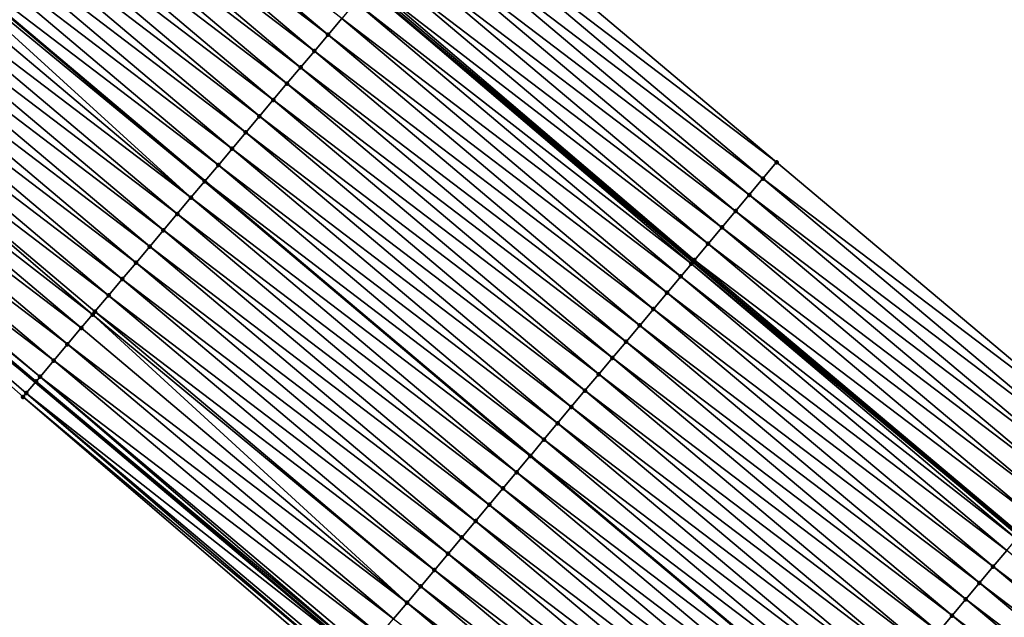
# Model space of a CAD drawing. Header units: feet. Extents: x 2017424 to 2024169, y 808042 to 818730.
# Tile 140 of 256: x 2017546 to 2017593, y 818593 to 818621. Entities that reach past the tile are written whole.
import ezdxf

# ---------------------------------------------------------------- set-up
doc = ezdxf.new("R2010")
doc.units = ezdxf.units.FT
doc.header["$MEASUREMENT"] = 0
for name, color, linetype, lineweight in [('EP_Travel Lane', 172, 'Continuous', 53), ('NB-Road Shots', 141, 'Continuous', 100), ('NB-Road X-Section', 40, 'Continuous', 13), ('STRIPING', 60, 'Continuous', 53)]:
    doc.layers.add(name, color=color, linetype=linetype, lineweight=lineweight)
doc.layers.add('I-77-MM15-17_NB-Surface-BORDER', color=7, linetype='Continuous')
doc.layers.add('I-77-MM15-17_NB-Surface-TIN', color=7, linetype='Continuous')

msp = doc.modelspace()

# ---------------------------------------------------------------- linework, layer by layer
at = {"layer": 'EP_Travel Lane'}
for points in [[(2017440.28000329, 818725.1479041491, 277.9805502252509), (2017455.577603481, 818712.2636659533, 277.8198788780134), (2017470.874392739, 818699.3801107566, 277.6668318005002), (2017486.171445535, 818686.4963335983, 277.5714913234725), (2017501.46846998, 818673.6125803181, 277.4699257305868), (2017516.765482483, 818660.7288370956, 277.3657525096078), (2017532.062565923, 818647.845034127, 277.2771165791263), (2017547.359608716, 818634.9612653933, 277.1795752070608), (2017562.656499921, 818622.0776243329, 277.0488600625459), (2017577.941978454, 818609.2084627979, 276.896941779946), (2017593.257417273, 818596.3471851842, 276.7392311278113), (2017608.57280419, 818583.4859511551, 276.5729380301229), (2017623.888085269, 818570.6248060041, 276.3891123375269), (2017639.203366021, 818557.7636611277, 276.2052325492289), (2017654.518698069, 818544.9024731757, 276.0298521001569), (2017669.834142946, 818532.0411904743, 275.8731466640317), (2017685.149726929, 818519.1797909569, 275.7394685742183), (2017700.465358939, 818506.3183511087, 275.6137406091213), (2017715.780841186, 818493.4570370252, 275.4632255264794)], [(2017424.708446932, 818706.6688294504, 278.4128428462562), (2017440.001585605, 818693.77913903, 278.2689986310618), (2017455.294028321, 818680.8900351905, 278.158213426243), (2017470.586470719, 818668.0009316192, 278.0473499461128), (2017485.878978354, 818655.1117730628, 277.9508000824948), (2017501.171417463, 818642.2226722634, 277.8392320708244), (2017516.46393018, 818629.333509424, 277.7437765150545), (2017531.756304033, 818616.4444636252, 277.6179167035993), (2017547.048631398, 818603.5554570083, 277.4818524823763), (2017562.364146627, 818590.6528022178, 277.3291019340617), (2017577.679577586, 818577.7915311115, 277.1701032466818), (2017592.994850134, 818564.930393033, 276.9848655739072), (2017608.310211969, 818552.0691799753, 276.8144254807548), (2017623.625736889, 818539.2078299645, 276.6709841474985), (2017638.940979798, 818526.346716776, 276.4808451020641), (2017654.256575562, 818513.4853072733, 276.3491264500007), (2017669.572152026, 818500.623913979, 276.2142146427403), (2017684.887690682, 818487.7625524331, 276.0730450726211)]]:
    msp.add_polyline3d(points, dxfattribs=at)
at = {"layer": 'I-77-MM15-17_NB-Surface-BORDER', "color": 3, "linetype": 'Continuous', "lineweight": -3}
for points in [[(2017535.362327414, 818651.7622159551, 277.0464139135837), (2017550.654662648, 818638.8732021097, 276.9121516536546), (2017566.591261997, 818626.7489913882, 276.7339104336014), (2017581.863953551, 818613.8824636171, 276.5999384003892), (2017597.179257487, 818601.0212991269, 276.4199086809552), (2017612.494837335, 818588.1599029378, 276.2855714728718), (2017627.810327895, 818575.2985817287, 276.1364345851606), (2017643.125619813, 818562.4374273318, 275.9544126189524), (2017658.44107924, 818549.5761322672, 275.8001337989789), (2017673.113681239, 818535.9488512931, 275.683337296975), (2017688.429298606, 818523.087423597, 275.5551968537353), (2017703.101976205, 818509.4600791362, 275.4509129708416), (2017718.417507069, 818496.5987240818, 275.3084597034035)], [(2017684.590244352, 818487.4083693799, 276.0713054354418), (2017669.37084045, 818500.3842168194, 276.2119112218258), (2017653.954537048, 818513.125684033, 276.3450821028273), (2017638.506486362, 818525.8294317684, 276.4712637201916), (2017623.03827668, 818538.5085119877, 276.6514084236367), (2017607.878739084, 818551.5555449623, 276.8005175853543), (2017592.563399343, 818564.4167395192, 276.9746107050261), (2017576.922413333, 818576.8902233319, 277.1426359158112), (2017561.66786483, 818589.8237989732, 277.3175632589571), (2017546.465290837, 818602.8634015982, 277.4757587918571), (2017531.45807307, 818616.090658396, 277.6141708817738)]]:
    msp.add_polyline3d(points, dxfattribs=at)
at = {"layer": 'I-77-MM15-17_NB-Surface-TIN', "color": 128, "linetype": 'Continuous', "lineweight": -3}
for points in [[(2017560.792730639, 818619.8658933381, 277.0961397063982), (2017545.500444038, 818632.7548661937, 277.2410395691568), (2017544.856092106, 818631.9901370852, 277.2658109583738)], [(2017560.792730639, 818619.8658933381, 277.0961397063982), (2017561.437098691, 818620.6306088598, 277.0749001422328), (2017545.500444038, 818632.7548661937, 277.2410395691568)], [(2017560.14837702, 818619.1011656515, 277.1205403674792), (2017544.856092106, 818631.9901370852, 277.2658109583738), (2017544.211750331, 818631.2253994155, 277.2928070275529)], [(2017560.14837702, 818619.1011656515, 277.1205403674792), (2017560.792730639, 818619.8658933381, 277.0961397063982), (2017544.856092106, 818631.9901370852, 277.2658109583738)], [(2017559.50403387, 818618.336429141, 277.1472338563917), (2017544.211750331, 818631.2253994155, 277.2928070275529), (2017543.567397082, 818630.4606714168, 277.3172900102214)], [(2017559.50403387, 818618.336429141, 277.1472338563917), (2017560.14837702, 818619.1011656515, 277.1205403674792), (2017544.211750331, 818631.2253994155, 277.2928070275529)], [(2017558.85967375, 818617.5717069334, 277.1702107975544), (2017543.567397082, 818630.4606714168, 277.3172900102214), (2017542.923020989, 818629.6959626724, 277.3367698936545)], [(2017558.85967375, 818617.5717069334, 277.1702107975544), (2017559.50403387, 818618.336429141, 277.1472338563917), (2017543.567397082, 818630.4606714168, 277.3172900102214)], [(2017558.215290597, 818616.8070041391, 277.18814314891), (2017542.923020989, 818629.6959626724, 277.3367698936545), (2017542.278626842, 818628.9312691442, 277.3522957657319)], [(2017558.215290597, 818616.8070041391, 277.18814314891), (2017558.85967375, 818617.5717069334, 277.1702107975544), (2017542.923020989, 818629.6959626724, 277.3367698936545)], [(2017557.570901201, 818616.0423066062, 277.2047083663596), (2017542.278626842, 818628.9312691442, 277.3522957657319), (2017541.634240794, 818628.1665687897, 277.3695954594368)], [(2017557.570901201, 818616.0423066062, 277.2047083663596), (2017558.215290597, 818616.8070041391, 277.18814314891), (2017542.278626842, 818628.9312691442, 277.3522957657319)], [(2017556.926512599, 818615.2776084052, 277.2214471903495), (2017541.634240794, 818628.1665687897, 277.3695954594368), (2017540.989878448, 818627.4018484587, 277.3920860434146)], [(2017556.926512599, 818615.2776084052, 277.2214471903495), (2017557.570901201, 818616.0423066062, 277.2047083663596), (2017541.634240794, 818628.1665687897, 277.3695954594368)], [(2017556.28215187, 818614.5128867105, 277.2442908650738), (2017540.989878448, 818627.4018484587, 277.3920860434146), (2017540.345533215, 818626.6371137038, 277.4183246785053)], [(2017556.28215187, 818614.5128867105, 277.2442908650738), (2017556.926512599, 818615.2776084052, 277.2214471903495), (2017540.989878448, 818627.4018484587, 277.3920860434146)], [(2017555.63780518, 818613.7481531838, 277.2702090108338), (2017540.345533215, 818626.6371137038, 277.4183246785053), (2017539.708606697, 818625.8812456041, 277.4375885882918)], [(2017555.63780518, 818613.7481531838, 277.2702090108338), (2017556.28215187, 818614.5128867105, 277.2442908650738), (2017540.345533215, 818626.6371137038, 277.4183246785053)], [(2017581.863953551, 818613.8824636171, 276.5999384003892), (2017566.591261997, 818626.7489913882, 276.7339104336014), (2017565.946995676, 818625.984190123, 276.7774304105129)], [(2017554.99339132, 818612.983476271, 277.2814161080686), (2017539.701157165, 818625.8724049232, 277.4378139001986), (2017539.553111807, 818625.6967286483, 277.4406165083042)], [(2017539.701157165, 818625.8724049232, 277.4378139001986), (2017555.000840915, 818612.992316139, 277.2812865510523), (2017539.708606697, 818625.8812456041, 277.4375885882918)], [(2017554.99339132, 818612.983476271, 277.2814161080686), (2017555.000840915, 818612.992316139, 277.2812865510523), (2017539.701157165, 818625.8724049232, 277.4378139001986)], [(2017555.63780518, 818613.7481531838, 277.2702090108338), (2017539.708606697, 818625.8812456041, 277.4375885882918), (2017555.000840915, 818612.992316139, 277.2812865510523)], [(2017581.221061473, 818613.1165068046, 276.6316908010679), (2017565.946995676, 818625.984190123, 276.7774304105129), (2017565.302767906, 818625.2193563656, 276.8293934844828)], [(2017581.221061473, 818613.1165068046, 276.6316908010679), (2017581.863953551, 818613.8824636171, 276.5999384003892), (2017565.946995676, 818625.984190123, 276.7774304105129)], [(2017554.349026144, 818612.2187583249, 277.3032857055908), (2017539.553111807, 818625.6967286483, 277.4406165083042), (2017539.056752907, 818625.107719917, 277.4511253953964)], [(2017554.349026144, 818612.2187583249, 277.3032857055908), (2017554.99339132, 818612.983476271, 277.2814161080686), (2017539.553111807, 818625.6967286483, 277.4406165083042)], [(2017554.349026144, 818612.2187583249, 277.3032857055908), (2017539.056752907, 818625.107719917, 277.4511253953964), (2017538.412367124, 818624.3430193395, 277.468483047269)], [(2017580.57824248, 818612.3504886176, 276.6755424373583), (2017565.302767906, 818625.2193563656, 276.8293934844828), (2017564.65858903, 818624.4544813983, 276.8920648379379)], [(2017580.57824248, 818612.3504886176, 276.6755424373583), (2017581.221061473, 818613.1165068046, 276.6316908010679), (2017565.302767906, 818625.2193563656, 276.8293934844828)], [(2017553.704646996, 818611.4540521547, 277.3220953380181), (2017538.412367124, 818624.3430193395, 277.468483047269), (2017537.767971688, 818623.5783268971, 277.4837268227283)], [(2017553.704646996, 818611.4540521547, 277.3220953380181), (2017554.349026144, 818612.2187583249, 277.3032857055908), (2017538.412367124, 818624.3430193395, 277.468483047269)], [(2017579.935475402, 818611.5844268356, 276.7279882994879), (2017564.65858903, 818624.4544813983, 276.8920648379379), (2017564.014393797, 818623.689620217, 276.95115395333)], [(2017579.935475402, 818611.5844268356, 276.7279882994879), (2017580.57824248, 818612.3504886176, 276.6755424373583), (2017564.65858903, 818624.4544813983, 276.8920648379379)], [(2017553.060252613, 818610.6893588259, 277.3375680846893), (2017537.767971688, 818623.5783268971, 277.4837268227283), (2017537.123600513, 818622.8136140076, 277.5042837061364)], [(2017553.060252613, 818610.6893588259, 277.3375680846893), (2017553.704646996, 818611.4540521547, 277.3220953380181), (2017537.767971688, 818623.5783268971, 277.4837268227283)], [(2017579.292664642, 818610.8184017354, 276.7732028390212), (2017564.014393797, 818623.689620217, 276.95115395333), (2017563.37018231, 818622.9247727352, 277.0066832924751)], [(2017579.292664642, 818610.8184017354, 276.7732028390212), (2017579.935475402, 818611.5844268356, 276.7279882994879), (2017564.014393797, 818623.689620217, 276.95115395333)], [(2017552.415879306, 818609.9246477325, 277.3576569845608), (2017537.123600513, 818622.8136140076, 277.5042837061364), (2017536.479241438, 818622.0488909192, 277.527490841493)], [(2017552.415879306, 818609.9246477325, 277.3576569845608), (2017553.060252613, 818610.6893588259, 277.3375680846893), (2017537.123600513, 818622.8136140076, 277.5042837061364)], [(2017578.64996473, 818610.0522835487, 276.8367682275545), (2017563.37018231, 818622.9247727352, 277.0066832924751), (2017562.807757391, 818622.25711685, 277.0454974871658)], [(2017578.64996473, 818610.0522835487, 276.8367682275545), (2017579.292664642, 818610.8184017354, 276.7732028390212), (2017563.37018231, 818622.9247727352, 277.0066832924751)], [(2017551.771518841, 818609.159925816, 277.3805582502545), (2017536.479241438, 818622.0488909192, 277.527490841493), (2017535.834853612, 818621.2841920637, 277.5444010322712)], [(2017551.771518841, 818609.159925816, 277.3805582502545), (2017552.415879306, 818609.9246477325, 277.3576569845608), (2017536.479241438, 818622.0488909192, 277.527490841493)], [(2017577.863586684, 818609.1150700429, 276.9004016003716), (2017562.656499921, 818622.0776243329, 277.0488600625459), (2017562.081482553, 818621.3953110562, 277.0571230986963)], [(2017578.007226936, 818609.2861971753, 276.8940620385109), (2017562.725905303, 818622.1599804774, 277.0478627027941), (2017562.656499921, 818622.0776243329, 277.0488600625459)], [(2017578.007226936, 818609.2861971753, 276.8940620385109), (2017562.656499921, 818622.0776243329, 277.0488600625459), (2017577.941978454, 818609.2084627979, 276.896941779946)], [(2017577.863586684, 818609.1150700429, 276.9004016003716), (2017577.941978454, 818609.2084627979, 276.896941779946), (2017562.656499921, 818622.0776243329, 277.0488600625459)], [(2017578.007226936, 818609.2861971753, 276.8940620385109), (2017562.807757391, 818622.25711685, 277.0454974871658), (2017562.725905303, 818622.1599804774, 277.0478627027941)], [(2017578.007226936, 818609.2861971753, 276.8940620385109), (2017578.64996473, 818610.0522835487, 276.8367682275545), (2017562.807757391, 818622.25711685, 277.0454974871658)], [(2017551.127147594, 818608.3952129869, 277.4010981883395), (2017535.834853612, 818621.2841920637, 277.5444010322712), (2017535.190464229, 818620.5194945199, 277.5609703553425)], [(2017551.127147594, 818608.3952129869, 277.4010981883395), (2017551.771518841, 818609.159925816, 277.3805582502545), (2017535.834853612, 818621.2841920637, 277.5444010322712)], [(2017577.364224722, 818608.5203328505, 276.9075815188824), (2017562.081482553, 818621.3953110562, 277.0571230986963), (2017561.437098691, 818620.6306088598, 277.0749001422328)], [(2017577.364224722, 818608.5203328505, 276.9075815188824), (2017577.863586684, 818609.1150700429, 276.9004016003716), (2017562.081482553, 818621.3953110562, 277.0571230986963)], [(2017576.721213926, 818607.7544757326, 276.9196802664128), (2017561.437098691, 818620.6306088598, 277.0749001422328), (2017560.792730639, 818619.8658933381, 277.0961397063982)], [(2017576.721213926, 818607.7544757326, 276.9196802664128), (2017577.364224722, 818608.5203328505, 276.9075815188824), (2017561.437098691, 818620.6306088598, 277.0749001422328)], [(2017550.482736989, 818607.6305333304, 277.4130182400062), (2017535.190464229, 818620.5194945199, 277.5609703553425), (2017534.546050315, 818619.7548176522, 277.5721670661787)], [(2017550.482736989, 818607.6305333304, 277.4130182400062), (2017551.127147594, 818608.3952129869, 277.4010981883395), (2017535.190464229, 818620.5194945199, 277.5609703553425)], [(2017549.725953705, 818606.732477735, 277.4303276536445), (2017534.546050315, 818619.7548176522, 277.5721670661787), (2017533.901619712, 818618.990154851, 277.5797085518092)], [(2017549.725953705, 818606.732477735, 277.4303276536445), (2017549.838347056, 818606.8658362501, 277.4294658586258), (2017534.546050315, 818619.7548176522, 277.5721670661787)], [(2017549.838347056, 818606.8658362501, 277.4294658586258), (2017550.482736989, 818607.6305333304, 277.4130182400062), (2017534.546050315, 818619.7548176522, 277.5721670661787)], [(2017576.078267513, 818606.9885645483, 276.9424376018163), (2017560.792730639, 818619.8658933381, 277.0961397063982), (2017560.14837702, 818619.1011656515, 277.1205403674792)], [(2017576.078267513, 818606.9885645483, 276.9424376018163), (2017576.721213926, 818607.7544757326, 276.9196802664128), (2017560.792730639, 818619.8658933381, 277.0961397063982)], [(2017549.193910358, 818606.1011785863, 277.4356711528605), (2017533.901619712, 818618.990154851, 277.5797085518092), (2017533.257191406, 818618.2254901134, 277.5877532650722)], [(2017549.193910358, 818606.1011785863, 277.4356711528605), (2017549.725953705, 818606.732477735, 277.4303276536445), (2017533.901619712, 818618.990154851, 277.5797085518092)], [(2017575.435341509, 818606.2226362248, 276.9685736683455), (2017560.14837702, 818619.1011656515, 277.1205403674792), (2017559.50403387, 818618.336429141, 277.1472338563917)], [(2017575.435341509, 818606.2226362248, 276.9685736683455), (2017576.078267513, 818606.9885645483, 276.9424376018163), (2017560.14837702, 818619.1011656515, 277.1205403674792)], [(2017574.792424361, 818605.456700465, 276.9961757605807), (2017559.50403387, 818618.336429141, 277.1472338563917), (2017558.85967375, 818617.5717069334, 277.1702107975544)], [(2017574.792424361, 818605.456700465, 276.9961757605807), (2017575.435341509, 818606.2226362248, 276.9685736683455), (2017559.50403387, 818618.336429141, 277.1472338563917)], [(2017548.549510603, 818605.3364897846, 277.4499675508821), (2017533.257191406, 818618.2254901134, 277.5877532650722), (2017532.61278563, 818617.4608063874, 277.6007320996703)], [(2017548.549510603, 818605.3364897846, 277.4499675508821), (2017549.193910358, 818606.1011785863, 277.4356711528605), (2017533.257191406, 818618.2254901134, 277.5877532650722)], [(2017547.905104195, 818604.5718065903, 277.462806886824), (2017532.61278563, 818617.4608063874, 277.6007320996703), (2017531.968397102, 818616.6961081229, 277.6174887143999)], [(2017547.905104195, 818604.5718065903, 277.462806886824), (2017548.549510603, 818605.3364897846, 277.4499675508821), (2017532.61278563, 818617.4608063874, 277.6007320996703)], [(2017574.149485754, 818604.6907827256, 277.0202253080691), (2017558.85967375, 818617.5717069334, 277.1702107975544), (2017558.215290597, 818616.8070041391, 277.18814314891)], [(2017574.149485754, 818604.6907827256, 277.0202253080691), (2017574.792424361, 818605.456700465, 276.9961757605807), (2017558.85967375, 818617.5717069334, 277.1702107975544)], [(2017547.076702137, 818603.5887599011, 277.4820678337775), (2017531.813776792, 818616.5126462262, 277.618638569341), (2017531.756304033, 818616.4444636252, 277.6179167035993)], [(2017547.260717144, 818603.8071070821, 277.4798854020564), (2017531.968397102, 818616.6961081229, 277.6174887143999), (2017531.813776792, 818616.5126462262, 277.618638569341)], [(2017547.076702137, 818603.5887599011, 277.4820678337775), (2017547.260717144, 818603.8071070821, 277.4798854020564), (2017531.813776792, 818616.5126462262, 277.618638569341)], [(2017547.260717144, 818603.8071070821, 277.4798854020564), (2017547.905104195, 818604.5718065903, 277.462806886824), (2017531.968397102, 818616.6961081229, 277.6174887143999)], [(2017573.506521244, 818603.9248867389, 277.0399866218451), (2017558.215290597, 818616.8070041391, 277.18814314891), (2017557.570901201, 818616.0423066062, 277.2047083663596)], [(2017573.506521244, 818603.9248867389, 277.0399866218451), (2017574.149485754, 818604.6907827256, 277.0202253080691), (2017558.215290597, 818616.8070041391, 277.18814314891)], [(2017531.45807307, 818616.090658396, 277.6141708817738), (2017547.048631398, 818603.5554570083, 277.4818524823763), (2017531.756304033, 818616.4444636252, 277.6179167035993)], [(2017546.616245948, 818603.0424784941, 277.4785353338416), (2017547.048631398, 818603.5554570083, 277.4818524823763), (2017531.45807307, 818616.090658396, 277.6141708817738)], [(2017546.465290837, 818602.8634015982, 277.4757587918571), (2017546.616245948, 818603.0424784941, 277.4785353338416), (2017531.45807307, 818616.090658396, 277.6141708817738)], [(2017547.076702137, 818603.5887599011, 277.4820678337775), (2017531.756304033, 818616.4444636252, 277.6179167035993), (2017547.048631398, 818603.5554570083, 277.4818524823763)], [(2017572.863506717, 818603.1590327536, 277.0514678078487), (2017557.570901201, 818616.0423066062, 277.2047083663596), (2017556.926512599, 818615.2776084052, 277.2214471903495)], [(2017572.863506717, 818603.1590327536, 277.0514678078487), (2017573.506521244, 818603.9248867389, 277.0399866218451), (2017557.570901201, 818616.0423066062, 277.2047083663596)], [(2017572.220533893, 818602.393143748, 277.0698527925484), (2017556.926512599, 818615.2776084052, 277.2214471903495), (2017556.28215187, 818614.5128867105, 277.2442908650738)], [(2017572.220533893, 818602.393143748, 277.0698527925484), (2017572.863506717, 818603.1590327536, 277.0514678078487), (2017556.926512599, 818615.2776084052, 277.2214471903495)], [(2017571.5775949, 818601.6272263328, 277.0938384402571), (2017556.28215187, 818614.5128867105, 277.2442908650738), (2017555.63780518, 818613.7481531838, 277.2702090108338)], [(2017571.5775949, 818601.6272263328, 277.0938384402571), (2017572.220533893, 818602.393143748, 277.0698527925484), (2017556.28215187, 818614.5128867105, 277.2442908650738)], [(2017570.934696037, 818600.861275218, 277.1244676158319), (2017555.63780518, 818613.7481531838, 277.2702090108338), (2017555.000840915, 818612.992316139, 277.2812865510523)], [(2017570.934696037, 818600.861275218, 277.1244676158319), (2017571.5775949, 818601.6272263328, 277.0938384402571), (2017555.63780518, 818613.7481531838, 277.2702090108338)], [(2017597.179257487, 818601.0212991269, 276.4199086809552), (2017581.863953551, 818613.8824636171, 276.5999384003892), (2017581.221061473, 818613.1165068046, 276.6316908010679)], [(2017570.291738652, 818600.0953732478, 277.1454084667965), (2017554.99339132, 818612.983476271, 277.2814161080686), (2017554.349026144, 818612.2187583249, 277.3032857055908)], [(2017554.99339132, 818612.983476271, 277.2814161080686), (2017570.299169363, 818600.1042248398, 277.145166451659), (2017555.000840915, 818612.992316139, 277.2812865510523)], [(2017570.291738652, 818600.0953732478, 277.1454084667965), (2017570.299169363, 818600.1042248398, 277.145166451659), (2017554.99339132, 818612.983476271, 277.2814161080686)], [(2017570.934696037, 818600.861275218, 277.1244676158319), (2017555.000840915, 818612.992316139, 277.2812865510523), (2017570.299169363, 818600.1042248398, 277.145166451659)], [(2017596.536357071, 818600.2553493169, 276.4502808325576), (2017581.221061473, 818613.1165068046, 276.6316908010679), (2017580.57824248, 818612.3504886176, 276.6755424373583)], [(2017596.536357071, 818600.2553493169, 276.4502808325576), (2017597.179257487, 818601.0212991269, 276.4199086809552), (2017581.221061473, 818613.1165068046, 276.6316908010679)], [(2017595.893521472, 818599.4893450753, 276.4913834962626), (2017580.57824248, 818612.3504886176, 276.6755424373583), (2017579.935475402, 818611.5844268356, 276.7279882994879)], [(2017595.893521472, 818599.4893450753, 276.4913834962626), (2017596.536357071, 818600.2553493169, 276.4502808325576), (2017580.57824248, 818612.3504886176, 276.6755424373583)], [(2017569.648755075, 818599.3294932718, 277.1620133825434), (2017554.349026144, 818612.2187583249, 277.3032857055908), (2017553.704646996, 818611.4540521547, 277.3220953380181)], [(2017569.648755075, 818599.3294932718, 277.1620133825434), (2017570.291738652, 818600.0953732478, 277.1454084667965), (2017554.349026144, 818612.2187583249, 277.3032857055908)], [(2017569.005783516, 818598.5636032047, 277.1806076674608), (2017553.704646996, 818611.4540521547, 277.3220953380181), (2017553.060252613, 818610.6893588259, 277.3375680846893)], [(2017569.005783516, 818598.5636032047, 277.1806076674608), (2017569.648755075, 818599.3294932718, 277.1620133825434), (2017553.704646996, 818611.4540521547, 277.3220953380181)], [(2017595.250763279, 818598.7232758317, 276.5453006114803), (2017579.935475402, 818611.5844268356, 276.7279882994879), (2017579.292664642, 818610.8184017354, 276.7732028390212)], [(2017595.250763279, 818598.7232758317, 276.5453006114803), (2017595.893521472, 818599.4893450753, 276.4913834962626), (2017579.935475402, 818611.5844268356, 276.7279882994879)], [(2017568.362802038, 818597.7977214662, 277.1975600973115), (2017553.060252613, 818610.6893588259, 277.3375680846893), (2017552.415879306, 818609.9246477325, 277.3576569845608)], [(2017568.362802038, 818597.7977214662, 277.1975600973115), (2017569.005783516, 818598.5636032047, 277.1806076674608), (2017553.060252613, 818610.6893588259, 277.3375680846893)], [(2017594.607956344, 818597.957247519, 276.5911486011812), (2017579.292664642, 818610.8184017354, 276.7732028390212), (2017578.64996473, 818610.0522835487, 276.8367682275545)], [(2017594.607956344, 818597.957247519, 276.5911486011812), (2017595.250763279, 818598.7232758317, 276.5453006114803), (2017579.292664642, 818610.8184017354, 276.7732028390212)], [(2017593.965241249, 818597.1911420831, 276.6522006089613), (2017578.64996473, 818610.0522835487, 276.8367682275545), (2017578.007226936, 818609.2861971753, 276.8940620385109)], [(2017593.965241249, 818597.1911420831, 276.6522006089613), (2017594.607956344, 818597.957247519, 276.5911486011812), (2017578.64996473, 818610.0522835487, 276.8367682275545)], [(2017567.719837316, 818597.031825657, 277.2172863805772), (2017552.415879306, 818609.9246477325, 277.3576569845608), (2017551.771518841, 818609.159925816, 277.3805582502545)], [(2017567.719837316, 818597.031825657, 277.2172863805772), (2017568.362802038, 818597.7977214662, 277.1975600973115), (2017552.415879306, 818609.9246477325, 277.3576569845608)], [(2017567.076881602, 818596.265922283, 277.2385039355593), (2017551.771518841, 818609.159925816, 277.3805582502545), (2017551.127147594, 818608.3952129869, 277.4010981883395)], [(2017567.076881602, 818596.265922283, 277.2385039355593), (2017567.719837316, 818597.031825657, 277.2172863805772), (2017551.771518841, 818609.159925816, 277.3805582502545)], [(2017593.137739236, 818596.2045797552, 276.7466249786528), (2017577.863586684, 818609.1150700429, 276.9004016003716), (2017577.364224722, 818608.5203328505, 276.9075815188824)], [(2017577.863586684, 818609.1150700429, 276.9004016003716), (2017593.257417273, 818596.3471851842, 276.7392311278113), (2017577.941978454, 818609.2084627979, 276.896941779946)], [(2017593.137739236, 818596.2045797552, 276.7466249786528), (2017593.257417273, 818596.3471851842, 276.7392311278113), (2017577.863586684, 818609.1150700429, 276.9004016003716)], [(2017593.322658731, 818596.424925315, 276.7352004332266), (2017578.007226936, 818609.2861971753, 276.8940620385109), (2017577.941978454, 818609.2084627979, 276.896941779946)], [(2017593.322658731, 818596.424925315, 276.7352004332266), (2017577.941978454, 818609.2084627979, 276.896941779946), (2017593.257417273, 818596.3471851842, 276.7392311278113)], [(2017593.322658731, 818596.424925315, 276.7352004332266), (2017593.965241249, 818597.1911420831, 276.6522006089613), (2017578.007226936, 818609.2861971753, 276.8940620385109)], [(2017566.433922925, 818595.5000213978, 277.259230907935), (2017551.127147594, 818608.3952129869, 277.4010981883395), (2017550.482736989, 818607.6305333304, 277.4130182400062)], [(2017566.433922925, 818595.5000213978, 277.259230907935), (2017567.076881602, 818596.265922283, 277.2385039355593), (2017551.127147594, 818608.3952129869, 277.4010981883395)], [(2017592.679661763, 818595.6590565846, 276.7495886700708), (2017577.364224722, 818608.5203328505, 276.9075815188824), (2017576.721213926, 818607.7544757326, 276.9196802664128)], [(2017592.679661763, 818595.6590565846, 276.7495886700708), (2017593.137739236, 818596.2045797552, 276.7466249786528), (2017577.364224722, 818608.5203328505, 276.9075815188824)], [(2017592.036661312, 818594.8931907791, 276.7634003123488), (2017576.721213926, 818607.7544757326, 276.9196802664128), (2017576.078267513, 818606.9885645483, 276.9424376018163)], [(2017592.036661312, 818594.8931907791, 276.7634003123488), (2017592.679661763, 818595.6590565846, 276.7495886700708), (2017576.721213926, 818607.7544757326, 276.9196802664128)], [(2017565.790912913, 818594.7341636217, 277.2714594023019), (2017550.482736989, 818607.6305333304, 277.4130182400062), (2017549.838347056, 818606.8658362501, 277.4294658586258)], [(2017565.790912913, 818594.7341636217, 277.2714594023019), (2017566.433922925, 818595.5000213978, 277.259230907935), (2017550.482736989, 818607.6305333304, 277.4130182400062)], [(2017565.147911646, 818593.9682985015, 277.285135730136), (2017549.838347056, 818606.8658362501, 277.4294658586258), (2017549.725953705, 818606.732477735, 277.4303276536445)], [(2017565.147911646, 818593.9682985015, 277.285135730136), (2017565.790912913, 818594.7341636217, 277.2714594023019), (2017549.838347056, 818606.8658362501, 277.4294658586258)], [(2017591.393705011, 818594.1272878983, 276.784520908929), (2017576.078267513, 818606.9885645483, 276.9424376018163), (2017575.435341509, 818606.2226362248, 276.9685736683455)], [(2017591.393705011, 818594.1272878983, 276.784520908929), (2017592.036661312, 818594.8931907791, 276.7634003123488), (2017576.078267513, 818606.9885645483, 276.9424376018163)], [(2017564.504861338, 818593.2024745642, 277.2906932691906), (2017549.725953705, 818606.732477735, 277.4303276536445), (2017549.193910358, 818606.1011785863, 277.4356711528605)], [(2017564.504861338, 818593.2024745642, 277.2906932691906), (2017565.147911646, 818593.9682985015, 277.285135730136), (2017549.725953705, 818606.732477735, 277.4303276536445)], [(2017564.504861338, 818593.2024745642, 277.2906932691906), (2017549.193910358, 818606.1011785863, 277.4356711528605), (2017548.549510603, 818605.3364897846, 277.4499675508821)], [(2017590.750774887, 818593.3613630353, 276.8099750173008), (2017575.435341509, 818606.2226362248, 276.9685736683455), (2017574.792424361, 818605.456700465, 276.9961757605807)], [(2017590.750774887, 818593.3613630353, 276.8099750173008), (2017591.393705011, 818594.1272878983, 276.784520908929), (2017575.435341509, 818606.2226362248, 276.9685736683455)], [(2017590.107842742, 818592.5954398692, 276.8350946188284), (2017574.792424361, 818605.456700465, 276.9961757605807), (2017574.149485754, 818604.6907827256, 277.0202253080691)], [(2017590.107842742, 818592.5954398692, 276.8350946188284), (2017590.750774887, 818593.3613630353, 276.8099750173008), (2017574.792424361, 818605.456700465, 276.9961757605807)], [(2017563.861850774, 818592.4366172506, 277.3028306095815), (2017548.549510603, 818605.3364897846, 277.4499675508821), (2017547.905104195, 818604.5718065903, 277.462806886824)], [(2017563.861850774, 818592.4366172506, 277.3028306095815), (2017564.504861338, 818593.2024745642, 277.2906932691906), (2017548.549510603, 818605.3364897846, 277.4499675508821)], [(2017563.218827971, 818591.6707702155, 277.3129416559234), (2017547.905104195, 818604.5718065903, 277.462806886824), (2017547.260717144, 818603.8071070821, 277.4798854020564)], [(2017563.218827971, 818591.6707702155, 277.3129416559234), (2017563.861850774, 818592.4366172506, 277.3028306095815), (2017547.905104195, 818604.5718065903, 277.462806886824)], [(2017589.464899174, 818591.8295262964, 276.8583230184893), (2017574.149485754, 818604.6907827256, 277.0202253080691), (2017573.506521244, 818603.9248867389, 277.0399866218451)], [(2017589.464899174, 818591.8295262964, 276.8583230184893), (2017590.107842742, 818592.5954398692, 276.8350946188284), (2017574.149485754, 818604.6907827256, 277.0202253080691)], [(2017546.616245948, 818603.0424784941, 277.4785353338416), (2017562.364146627, 818590.6528022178, 277.3291019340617), (2017547.048631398, 818603.5554570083, 277.4818524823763)], [(2017547.076702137, 818603.5887599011, 277.4820678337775), (2017547.048631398, 818603.5554570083, 277.4818524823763), (2017562.364146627, 818590.6528022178, 277.3291019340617)], [(2017562.45207184, 818590.7574976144, 277.329714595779), (2017547.260717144, 818603.8071070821, 277.4798854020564), (2017547.076702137, 818603.5887599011, 277.4820678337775)], [(2017562.45207184, 818590.7574976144, 277.329714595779), (2017547.076702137, 818603.5887599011, 277.4820678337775), (2017562.364146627, 818590.6528022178, 277.3291019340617)], [(2017562.45207184, 818590.7574976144, 277.329714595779), (2017562.575834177, 818590.9048988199, 277.327855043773), (2017547.260717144, 818603.8071070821, 277.4798854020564)], [(2017562.575834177, 818590.9048988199, 277.327855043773), (2017563.218827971, 818591.6707702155, 277.3129416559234), (2017547.260717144, 818603.8071070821, 277.4798854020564)], [(2017588.821921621, 818591.063641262, 276.8759253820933), (2017573.506521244, 818603.9248867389, 277.0399866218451), (2017572.863506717, 818603.1590327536, 277.0514678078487)], [(2017588.821921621, 818591.063641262, 276.8759253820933), (2017589.464899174, 818591.8295262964, 276.8583230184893), (2017573.506521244, 818603.9248867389, 277.0399866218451)], [(2017561.811830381, 818589.9951600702, 277.3237305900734), (2017546.616245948, 818603.0424784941, 277.4785353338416), (2017546.465290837, 818602.8634015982, 277.4757587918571)], [(2017561.932739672, 818590.1391119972, 277.3260958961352), (2017562.364146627, 818590.6528022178, 277.3291019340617), (2017546.616245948, 818603.0424784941, 277.4785353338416)], [(2017561.811830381, 818589.9951600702, 277.3237305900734), (2017561.932739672, 818590.1391119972, 277.3260958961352), (2017546.616245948, 818603.0424784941, 277.4785353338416)], [(2017588.178937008, 818590.2977621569, 276.8923588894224), (2017572.863506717, 818603.1590327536, 277.0514678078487), (2017572.220533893, 818602.393143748, 277.0698527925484)], [(2017588.178937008, 818590.2977621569, 276.8923588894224), (2017588.821921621, 818591.063641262, 276.8759253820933), (2017572.863506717, 818603.1590327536, 277.0514678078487)], [(2017561.66786483, 818589.8237989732, 277.3175632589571), (2017561.811830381, 818589.9951600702, 277.3237305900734), (2017546.465290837, 818602.8634015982, 277.4757587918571)], [(2017587.535952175, 818589.5318832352, 276.9087561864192), (2017572.220533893, 818602.393143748, 277.0698527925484), (2017571.5775949, 818601.6272263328, 277.0938384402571)], [(2017587.535952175, 818589.5318832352, 276.9087561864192), (2017588.178937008, 818590.2977621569, 276.8923588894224), (2017572.220533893, 818602.393143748, 277.0698527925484)], [(2017586.893000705, 818588.7659762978, 276.9306765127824), (2017571.5775949, 818601.6272263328, 277.0938384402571), (2017570.934696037, 818600.861275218, 277.1244676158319)], [(2017586.893000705, 818588.7659762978, 276.9306765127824), (2017587.535952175, 818589.5318832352, 276.9087561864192), (2017571.5775949, 818601.6272263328, 277.0938384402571)], [(2017586.250099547, 818588.0000271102, 276.9609259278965), (2017570.934696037, 818600.861275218, 277.1244676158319), (2017570.299169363, 818600.1042248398, 277.145166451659)], [(2017586.250099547, 818588.0000271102, 276.9609259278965), (2017586.893000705, 818588.7659762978, 276.9306765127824), (2017570.934696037, 818600.861275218, 277.1244676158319)], [(2017585.607106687, 818587.2341549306, 276.9759941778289), (2017570.291738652, 818600.0953732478, 277.1454084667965), (2017569.648755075, 818599.3294932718, 277.1620133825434)], [(2017570.291738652, 818600.0953732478, 277.1454084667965), (2017585.614537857, 818587.2430062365, 276.9758200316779), (2017570.299169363, 818600.1042248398, 277.145166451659)], [(2017585.607106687, 818587.2341549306, 276.9759941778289), (2017585.614537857, 818587.2430062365, 276.9758200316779), (2017570.291738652, 818600.0953732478, 277.1454084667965)], [(2017586.250099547, 818588.0000271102, 276.9609259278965), (2017570.299169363, 818600.1042248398, 277.145166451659), (2017585.614537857, 818587.2430062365, 276.9758200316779)], [(2017584.964128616, 818586.4682703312, 276.9935108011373), (2017569.648755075, 818599.3294932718, 277.1620133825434), (2017569.005783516, 818598.5636032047, 277.1806076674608)], [(2017584.964128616, 818586.4682703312, 276.9935108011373), (2017585.607106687, 818587.2341549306, 276.9759941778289), (2017569.648755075, 818599.3294932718, 277.1620133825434)], [(2017584.321197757, 818585.7023460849, 277.0188433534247), (2017569.005783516, 818598.5636032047, 277.1806076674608), (2017568.362802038, 818597.7977214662, 277.1975600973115)], [(2017584.321197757, 818585.7023460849, 277.0188433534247), (2017584.964128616, 818586.4682703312, 276.9935108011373), (2017569.005783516, 818598.5636032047, 277.1806076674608)], [(2017583.678223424, 818584.9364583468, 277.0369786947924), (2017568.362802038, 818597.7977214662, 277.1975600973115), (2017567.719837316, 818597.031825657, 277.2172863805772)], [(2017583.678223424, 818584.9364583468, 277.0369786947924), (2017584.321197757, 818585.7023460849, 277.0188433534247), (2017568.362802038, 818597.7977214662, 277.1975600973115)], [(2017583.035230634, 818584.1705861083, 277.052058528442), (2017567.719837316, 818597.031825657, 277.2172863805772), (2017567.076881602, 818596.265922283, 277.2385039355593)], [(2017583.035230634, 818584.1705861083, 277.052058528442), (2017583.678223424, 818584.9364583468, 277.0369786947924), (2017567.719837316, 818597.031825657, 277.2172863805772)], [(2017582.392260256, 818583.4046950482, 277.0708487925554), (2017567.076881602, 818596.265922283, 277.2385039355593), (2017566.433922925, 818595.5000213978, 277.259230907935)], [(2017582.392260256, 818583.4046950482, 277.0708487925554), (2017583.035230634, 818584.1705861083, 277.052058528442), (2017567.076881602, 818596.265922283, 277.2385039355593)], [(2017607.995069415, 818582.7978049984, 276.5867393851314), (2017592.679661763, 818595.6590565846, 276.7495886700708), (2017592.036661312, 818594.8931907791, 276.7634003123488)], [(2017581.749341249, 818582.6387608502, 277.0981432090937), (2017566.433922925, 818595.5000213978, 277.259230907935), (2017565.790912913, 818594.7341636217, 277.2714594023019)], [(2017581.749341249, 818582.6387608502, 277.0981432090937), (2017582.392260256, 818583.4046950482, 277.0708487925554), (2017566.433922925, 818595.5000213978, 277.259230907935)], [(2017581.106352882, 818581.8728848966, 277.1139554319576), (2017565.790912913, 818594.7341636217, 277.2714594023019), (2017565.147911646, 818593.9682985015, 277.285135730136)], [(2017581.106352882, 818581.8728848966, 277.1139554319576), (2017581.749341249, 818582.6387608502, 277.0981432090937), (2017565.790912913, 818594.7341636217, 277.2714594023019)], [(2017607.352055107, 818582.0319508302, 276.5982560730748), (2017592.036661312, 818594.8931907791, 276.7634003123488), (2017591.393705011, 818594.1272878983, 276.784520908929)], [(2017607.352055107, 818582.0319508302, 276.5982560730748), (2017607.995069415, 818582.7978049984, 276.5867393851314), (2017592.036661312, 818594.8931907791, 276.7634003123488)], [(2017580.463331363, 818581.1070367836, 277.1242791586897), (2017565.147911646, 818593.9682985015, 277.285135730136), (2017564.504861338, 818593.2024745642, 277.2906932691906)], [(2017580.463331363, 818581.1070367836, 277.1242791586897), (2017581.106352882, 818581.8728848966, 277.1139554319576), (2017565.147911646, 818593.9682985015, 277.285135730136)], [(2017606.709101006, 818581.2660461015, 276.6197401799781), (2017591.393705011, 818594.1272878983, 276.784520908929), (2017590.750774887, 818593.3613630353, 276.8099750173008)], [(2017606.709101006, 818581.2660461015, 276.6197401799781), (2017607.352055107, 818582.0319508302, 276.5982560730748), (2017591.393705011, 818594.1272878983, 276.784520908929)], [(2017606.066173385, 818580.5001191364, 276.6456079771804), (2017590.750774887, 818593.3613630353, 276.8099750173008), (2017590.107842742, 818592.5954398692, 276.8350946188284)], [(2017606.066173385, 818580.5001191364, 276.6456079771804), (2017606.709101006, 818581.2660461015, 276.6197401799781), (2017590.750774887, 818593.3613630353, 276.8099750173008)], [(2017579.820283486, 818580.3412108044, 277.1302395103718), (2017564.504861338, 818593.2024745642, 277.2906932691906), (2017563.861850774, 818592.4366172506, 277.3028306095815)], [(2017579.820283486, 818580.3412108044, 277.1302395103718), (2017580.463331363, 818581.1070367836, 277.1242791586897), (2017564.504861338, 818593.2024745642, 277.2906932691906)], [(2017605.423247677, 818579.7341905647, 276.67179244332), (2017590.107842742, 818592.5954398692, 276.8350946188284), (2017589.464899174, 818591.8295262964, 276.8583230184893)], [(2017605.423247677, 818579.7341905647, 276.67179244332), (2017606.066173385, 818580.5001191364, 276.6456079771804), (2017590.107842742, 818592.5954398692, 276.8350946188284)]]:
    msp.add_3dface(points, dxfattribs=at)
at = {"layer": 'NB-Road Shots', "lineweight": 100}
for p in [(2017560.792730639, 818619.8658933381, 277.0961397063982), (2017560.14837702, 818619.1011656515, 277.1205403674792), (2017559.50403387, 818618.336429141, 277.1472338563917), (2017558.85967375, 818617.5717069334, 277.1702107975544), (2017558.215290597, 818616.8070041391, 277.18814314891), (2017557.570901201, 818616.0423066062, 277.2047083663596), (2017556.926512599, 818615.2776084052, 277.2214471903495), (2017556.28215187, 818614.5128867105, 277.2442908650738), (2017555.63780518, 818613.7481531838, 277.2702090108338), (2017581.863953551, 818613.8824636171, 276.5999384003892), (2017554.99339132, 818612.983476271, 277.2814161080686), (2017581.221061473, 818613.1165068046, 276.6316908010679), (2017580.57824248, 818612.3504886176, 276.6755424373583), (2017554.349026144, 818612.2187583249, 277.3032857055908), (2017553.704646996, 818611.4540521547, 277.3220953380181), (2017579.935475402, 818611.5844268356, 276.7279882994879), (2017553.060252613, 818610.6893588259, 277.3375680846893), (2017579.292664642, 818610.8184017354, 276.7732028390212), (2017578.64996473, 818610.0522835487, 276.8367682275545), (2017552.415879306, 818609.9246477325, 277.3576569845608), (2017551.771518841, 818609.159925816, 277.3805582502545), (2017577.863586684, 818609.1150700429, 276.9004016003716), (2017578.007226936, 818609.2861971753, 276.8940620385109), (2017551.127147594, 818608.3952129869, 277.4010981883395), (2017577.364224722, 818608.5203328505, 276.9075815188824), (2017576.721213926, 818607.7544757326, 276.9196802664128), (2017550.482736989, 818607.6305333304, 277.4130182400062), (2017549.838347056, 818606.8658362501, 277.4294658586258), (2017576.078267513, 818606.9885645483, 276.9424376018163), (2017549.725953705, 818606.732477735, 277.4303276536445), (2017549.193910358, 818606.1011785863, 277.4356711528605), (2017575.435341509, 818606.2226362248, 276.9685736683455), (2017574.792424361, 818605.456700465, 276.9961757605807), (2017548.549510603, 818605.3364897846, 277.4499675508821), (2017547.905104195, 818604.5718065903, 277.462806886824), (2017574.149485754, 818604.6907827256, 277.0202253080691), (2017547.076702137, 818603.5887599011, 277.4820678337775), (2017547.260717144, 818603.8071070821, 277.4798854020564), (2017573.506521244, 818603.9248867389, 277.0399866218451), (2017546.616245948, 818603.0424784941, 277.4785353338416), (2017572.863506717, 818603.1590327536, 277.0514678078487), (2017546.465290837, 818602.8634015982, 277.4757587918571), (2017572.220533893, 818602.393143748, 277.0698527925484), (2017571.5775949, 818601.6272263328, 277.0938384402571), (2017570.934696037, 818600.861275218, 277.1244676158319), (2017570.291738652, 818600.0953732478, 277.1454084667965), (2017569.648755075, 818599.3294932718, 277.1620133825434), (2017569.005783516, 818598.5636032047, 277.1806076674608), (2017568.362802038, 818597.7977214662, 277.1975600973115), (2017567.719837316, 818597.031825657, 277.2172863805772), (2017567.076881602, 818596.265922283, 277.2385039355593), (2017566.433922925, 818595.5000213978, 277.259230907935), (2017565.790912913, 818594.7341636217, 277.2714594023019), (2017592.036661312, 818594.8931907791, 276.7634003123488), (2017565.147911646, 818593.9682985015, 277.285135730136), (2017591.393705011, 818594.1272878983, 276.784520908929), (2017590.750774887, 818593.3613630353, 276.8099750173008), (2017564.504861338, 818593.2024745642, 277.2906932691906), (2017590.107842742, 818592.5954398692, 276.8350946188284)]:
    msp.add_point(p, dxfattribs=at)
at = {"layer": 'NB-Road X-Section', "extrusion": (-0.7646201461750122, 0.6444535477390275, 0.005971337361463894), "elevation": -1015083.496795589, "flags": 128}
msp.add_lwpolyline([(-1926199.793466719, 6338.431166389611), (-1926198.793466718, 6338.474556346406), (-1926197.793466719, 6338.522804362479), (-1926196.793466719, 6338.580492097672), (-1926195.793466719, 6338.642776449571), (-1926194.793466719, 6338.694957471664), (-1926194.273252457, 6338.711447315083), (-1926193.793466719, 6338.720852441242), (-1926192.793466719, 6338.737675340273), (-1926191.793466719, 6338.760060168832), (-1926190.793466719, 6338.784831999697), (-1926189.793466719, 6338.811828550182), (-1926188.793466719, 6338.836311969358), (-1926187.793466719, 6338.855792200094), (-1926186.793466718, 6338.87131834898), (-1926185.793466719, 6338.888618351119), (-1926184.793466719, 6338.911109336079), (-1926183.793466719, 6338.937348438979), (-1926182.793466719, 6338.956838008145), (-1926182.563728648, 6338.959640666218), (-1926181.793466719, 6338.970149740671), (-1926180.793466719, 6338.987507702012), (-1926179.793466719, 6339.002751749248), (-1926178.793466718, 6339.023308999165), (-1926177.793466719, 6339.04651654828), (-1926176.793466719, 6339.063427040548), (-1926175.793466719, 6339.079996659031), (-1926174.793466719, 6339.091193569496), (-1926173.793466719, 6339.098735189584), (-1926172.793466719, 6339.106780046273), (-1926171.793466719, 6339.119759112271), (-1926170.793466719, 6339.13651602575), (-1926170.553538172, 6339.137665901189), (-1926170.001633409, 6339.133198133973)], dxfattribs=at)
at = {"layer": 'NB-Road X-Section', "extrusion": (-0.7646201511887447, 0.6444535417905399, 0.005971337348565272), "elevation": -1015103.511780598, "flags": 128}
msp.add_lwpolyline([(-1926200.785569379, 6338.372427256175), (-1926199.785569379, 6338.415948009), (-1926198.785569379, 6338.467912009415), (-1926197.785569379, 6338.530584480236), (-1926196.785569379, 6338.589674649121), (-1926195.785569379, 6338.64520497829), (-1926194.912593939, 6338.684019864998), (-1926194.785569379, 6338.686385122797), (-1926193.78556938, 6338.695645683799), (-1926192.785569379, 6338.713423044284), (-1926191.785569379, 6338.734662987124), (-1926190.785569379, 6338.759064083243), (-1926189.785569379, 6338.785758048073), (-1926188.785569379, 6338.808735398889), (-1926187.785569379, 6338.82666806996), (-1926186.785569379, 6338.843233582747), (-1926185.785569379, 6338.859972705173), (-1926184.785569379, 6338.882816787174), (-1926183.785569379, 6338.908735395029), (-1926182.785569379, 6338.919942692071), (-1926181.785569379, 6338.941812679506), (-1926180.785569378, 6338.960622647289), (-1926179.785569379, 6338.976095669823), (-1926178.785569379, 6338.996184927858), (-1926177.785569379, 6339.019086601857), (-1926176.785569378, 6339.039626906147), (-1926175.785569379, 6339.051547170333), (-1926174.785569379, 6339.067995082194), (-1926174.611165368, 6339.068856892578), (-1926173.785569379, 6339.074200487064), (-1926172.785569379, 6339.088497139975), (-1926171.785569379, 6339.101336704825), (-1926170.785569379, 6339.118415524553), (-1926170.500022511, 6339.120597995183), (-1926169.785569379, 6339.117065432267), (-1926169.551355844, 6339.114288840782)], dxfattribs=at)
at = {"layer": 'NB-Road X-Section', "extrusion": (-0.7657719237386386, 0.6430638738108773, 0.007887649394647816), "elevation": -1018584.349124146, "flags": 128}
msp.add_lwpolyline([(-1924365.39987813, 8311.094704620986), (-1924364.39987813, 8311.126458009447), (-1924363.39987813, 8311.170311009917), (-1924362.39987813, 8311.222758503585), (-1924361.39987813, 8311.26797444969), (-1924360.39987813, 8311.33154181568), (-1924359.39987813, 8311.38883740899), (-1924359.176456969, 8311.395177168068), (-1924358.39987813, 8311.402357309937), (-1924357.39987813, 8311.41445643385), (-1924356.39987813, 8311.437214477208), (-1924355.39987813, 8311.4633513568), (-1924354.39987813, 8311.49095430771), (-1924353.39987813, 8311.515004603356), (-1924352.39987813, 8311.53476653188), (-1924351.39987813, 8311.546248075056), (-1924350.39987813, 8311.564633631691), (-1924349.39987813, 8311.588620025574), (-1924348.39987813, 8311.619250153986), (-1924347.39987813, 8311.640191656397), (-1924346.39987813, 8311.65679708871), (-1924345.39987813, 8311.675391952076), (-1924344.39987813, 8311.692344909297), (-1924343.39987813, 8311.712071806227), (-1924342.39987813, 8311.73329002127), (-1924341.39987813, 8311.754017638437), (-1924340.39987813, 8311.76624651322), (-1924339.39987813, 8311.77992326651), (-1924338.39987813, 8311.785480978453), (-1924337.39987813, 8311.797618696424), (-1924336.39987813, 8311.80773005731), (-1924335.39987813, 8311.8226439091), (-1924335.20740935, 8311.824503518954), (-1924334.39987813, 8311.820884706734), (-1924334.211885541, 8311.818519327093), (-1924333.988076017, 8311.812351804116)], dxfattribs=at)
at = {"layer": 'NB-Road X-Section', "extrusion": (-0.7657719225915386, 0.643063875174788, 0.00788764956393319), "elevation": -1018604.345693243, "flags": 128}
msp.add_lwpolyline([(-1924365.401693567, 8311.072572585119), (-1924364.401693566, 8311.102945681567), (-1924363.401693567, 8311.144049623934), (-1924362.401693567, 8311.197968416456), (-1924361.401693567, 8311.243817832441), (-1924360.401693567, 8311.304871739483), (-1924359.401693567, 8311.387874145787), (-1924359.114035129, 8311.399299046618), (-1924358.401693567, 8311.402262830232), (-1924357.401693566, 8311.416074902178), (-1924356.401693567, 8311.437196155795), (-1924355.401693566, 8311.46265105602), (-1924354.401693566, 8311.487771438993), (-1924353.401693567, 8311.511000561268), (-1924352.401693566, 8311.52860347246), (-1924351.401693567, 8311.54503749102), (-1924350.401693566, 8311.561435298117), (-1924349.401693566, 8311.583356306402), (-1924348.401693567, 8311.613606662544), (-1924347.401693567, 8311.628675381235), (-1924346.401693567, 8311.646192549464), (-1924345.401693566, 8311.671525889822), (-1924344.401693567, 8311.689661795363), (-1924343.401693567, 8311.704742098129), (-1924342.401693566, 8311.723532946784), (-1924341.401693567, 8311.750828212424), (-1924340.401693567, 8311.766640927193), (-1924339.401693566, 8311.776964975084), (-1924338.401693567, 8311.782925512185), (-1924337.401693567, 8311.791365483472), (-1924336.401693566, 8311.801250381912), (-1924335.401693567, 8311.821949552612), (-1924335.216511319, 8311.824039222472), (-1924334.401693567, 8311.81697356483), (-1924334.339844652, 8311.815749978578), (-1924333.895368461, 8311.79532230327)], dxfattribs=at)
at = {"layer": 'STRIPING'}
msp.add_polyline3d([(2017432.660718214, 818716.1056473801, 278.2244937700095), (2017447.95374627, 818703.2160488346, 278.0566959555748), (2017463.246096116, 818690.3270219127, 277.9257200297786), (2017478.538601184, 818677.4378641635, 277.828738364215), (2017493.831157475, 818664.5486632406, 277.7429788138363), (2017509.123678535, 818651.6594920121, 277.6495019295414), (2017524.416202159, 818638.7703186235, 277.5565850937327), (2017539.708606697, 818625.8812456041, 277.4375885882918), (2017555.000840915, 818612.992316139, 277.2812865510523), (2017570.299169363, 818600.1042248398, 277.145166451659), (2017585.614537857, 818587.2430062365, 276.9758200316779), (2017600.930009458, 818574.3817010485, 276.8235408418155), (2017616.245291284, 818561.5205552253, 276.6398469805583), (2017631.560706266, 818548.6592975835, 276.4781968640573), (2017646.876016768, 818535.7981276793, 276.2992487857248), (2017662.191441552, 818522.9368618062, 276.1392206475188), (2017677.506889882, 818510.075576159, 275.9830909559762), (2017692.822499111, 818497.2141553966, 275.8535978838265), (2017708.138058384, 818484.3527765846, 275.7158335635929)], dxfattribs=at)

doc.saveas('drawing.dxf')
